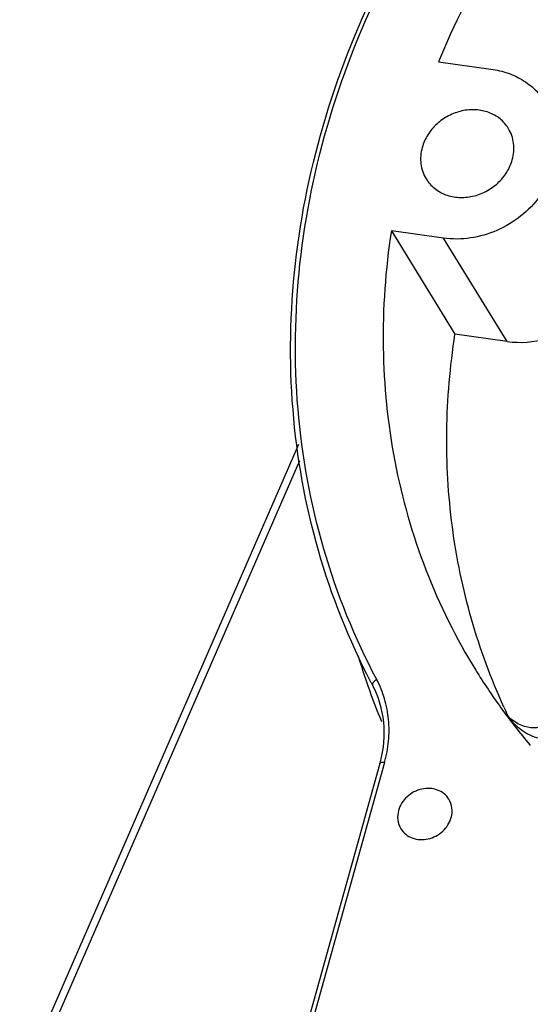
# Model space of a CAD drawing. Header units: millimetres. Extents: x 601 to 2924, y 6 to 1830.
# Tile 10 of 23: x 1019 to 1098, y 1274 to 1426. Entities that reach past the tile are written whole.
import ezdxf

# ---------------------------------------------------------------- set-up
doc = ezdxf.new("R2010")
doc.units = ezdxf.units.MM

msp = doc.modelspace()

# ---------------------------------------------------------------- linework, layer by layer
at = {"color": 7, "linetype": 'Continuous'}
for p, q in [((1083.839, 1419.37), (1091.914, 1418.254)), ((1076.552, 1393.247), (1086.38, 1377.284)), ((1084.628, 1392.13), (1076.552, 1393.247)), ((1094.456, 1376.168), (1084.628, 1392.13)), ((1094.456, 1376.168), (1086.38, 1377.284)), ((1062.199, 1360.279), (1019.168, 1261.428)), ((1020.491, 1261.459), (1062.433, 1357.807)), ((1075.51, 1311.118), (1064.39, 1271.251)), ((1074.802, 1310.972), (1063.682, 1271.105))]:
    msp.add_line(p, q, dxfattribs=at)
msp.add_lwpolyline([(1099.244, 1316.574), (1098.976, 1316.511), (1098.072, 1316.482), (1097.098, 1316.691), (1096.101, 1317.124), (1095.127, 1317.764), (1094.24, 1318.572)], dxfattribs=at)
for centre, radius, start, end in [((1177.253, 1359.372), 110.494, 196.69829, 199.29971), ((1170.256, 1375.076), 94.739, 211.61822, 215.87097), ((1167.439, 1372.783), 106.138, 207.63303, 207.93503), ((1176.493, 1359.109), 109.69, 199.301, 202.32235), ((1170.489, 1375.254), 95.032, 215.87551, 220.29873), ((1180.255, 1359.195), 94.928, 204.57817, 205.40142), ((1180.179, 1359.158), 94.843, 205.40155, 205.59729), ((1057.032, 1315.929), 18.448, 344.41476, 345.20922)]:
    msp.add_arc(centre, radius, start, end, dxfattribs=at)
for points, knots in [([(1204.698, 1503.16), (1198.324, 1502.913), (1185.5, 1501.447), (1160.381, 1494.826), (1130.955, 1479.956), (1106.737, 1457.671), (1091.929, 1436.591), (1086.214, 1425.194), (1083.839, 1419.37)], [0, 0, 0, 0, 0.123644, 0.2490723, 0.5021288, 0.7540182, 0.8780895, 1, 1, 1, 1]), ([(1073.408, 1323.555), (1070.027, 1330.013), (1064.551, 1343.751), (1060.628, 1365.735), (1061.058, 1388.47), (1065.81, 1411.21), (1074.706, 1433.23), (1085.285, 1450.34), (1095.455, 1463.028), (1106.761, 1475.017), (1116.322, 1482.992), (1123.069, 1487.779)], [0, 0, 0, 0, 0.1170249, 0.2354894, 0.3562563, 0.4798408, 0.6063844, 0.7356534, 0.8012003, 0.8671972, 1, 1, 1, 1]), ([(1074.297, 1323.943), (1070.903, 1330.344), (1065.393, 1343.974), (1061.405, 1365.814), (1061.759, 1388.424), (1066.43, 1411.06), (1075.243, 1432.993), (1085.753, 1450.042), (1095.869, 1462.688), (1107.122, 1474.638), (1116.644, 1482.587), (1123.364, 1487.357)], [0, 0, 0, 0, 0.1168884, 0.2352292, 0.3559099, 0.4794613, 0.6060304, 0.7353805, 0.8009827, 0.8670433, 1, 1, 1, 1]), ([(1091.914, 1418.254), (1092.819, 1418.128), (1094.586, 1417.704), (1097.014, 1416.538), (1099.083, 1414.897), (1100.167, 1413.527), (1100.618, 1412.795)], [0, 0, 0, 0, 0.2585607, 0.5103603, 0.7566857, 1, 1, 1, 1]), ([(1094.614, 1409.099), (1094.275, 1409.65), (1093.387, 1410.653), (1091.614, 1411.645), (1089.558, 1412.061), (1087.402, 1411.875), (1085.328, 1411.11), (1083.51, 1409.834), (1082.101, 1408.156), (1081.504, 1406.831), (1081.315, 1406.153)], [0, 0, 0, 0, 0.1151669, 0.2332336, 0.3559418, 0.4833438, 0.613942, 0.7452766, 0.8746616, 1, 1, 1, 1]), ([(1095.227, 1404.23), (1095.456, 1405.051), (1095.611, 1406.766), (1095.044, 1408.401), (1094.614, 1409.099)], [0, 0, 0, 0, 0.5094419, 1, 1, 1, 1]), ([(1081.315, 1406.153), (1081.086, 1405.333), (1080.931, 1403.618), (1081.498, 1401.983), (1081.928, 1401.284)], [0, 0, 0, 0, 0.5094419, 1, 1, 1, 1]), ([(1081.928, 1401.284), (1082.267, 1400.734), (1083.155, 1399.731), (1084.928, 1398.739), (1086.984, 1398.323), (1089.14, 1398.509), (1091.214, 1399.274), (1093.032, 1400.55), (1094.441, 1402.228), (1095.038, 1403.553), (1095.227, 1404.23)], [0, 0, 0, 0, 0.1151669, 0.2332336, 0.3559418, 0.4833438, 0.613942, 0.7452766, 0.8746616, 1, 1, 1, 1]), ([(1099.505, 1398.627), (1098.665, 1397.48), (1096.651, 1395.398), (1092.947, 1393.169), (1088.836, 1391.973), (1085.994, 1391.941), (1084.628, 1392.13)], [0, 0, 0, 0, 0.2514017, 0.5051821, 0.7561676, 1, 1, 1, 1]), ([(1076.552, 1393.247), (1075.636, 1387.308), (1074.779, 1375.369), (1076.561, 1357.655), (1081.38, 1340.763), (1086.557, 1330.32), (1089.58, 1325.409)], [0, 0, 0, 0, 0.2558626, 0.5069096, 0.7544047, 1, 1, 1, 1]), ([(1094.456, 1376.168), (1096.467, 1375.89), (1100.709, 1376.228), (1104.489, 1378.14), (1106.149, 1379.416)], [0, 0, 0, 0, 0.4922746, 1, 1, 1, 1]), ([(1093.928, 1319.711), (1091.925, 1324.091), (1088.565, 1333.214), (1085.61, 1347.572), (1084.768, 1362.396), (1085.617, 1372.334), (1086.38, 1377.284)], [0, 0, 0, 0, 0.2455639, 0.4934379, 0.7446611, 1, 1, 1, 1]), ([(1074.297, 1323.943), (1074.188, 1323.883), (1073.99, 1323.747), (1073.724, 1323.491), (1073.6, 1323.19), (1073.669, 1323.06)], [0, 0, 0, 0, 0.3271188, 0.6160003, 1, 1, 1, 1]), ([(1075.51, 1311.118), (1075.813, 1312.207), (1076.229, 1314.419), (1076.237, 1317.759), (1075.62, 1320.983), (1074.8, 1322.996), (1074.297, 1323.943)], [0, 0, 0, 0, 0.2573891, 0.5090045, 0.755957, 1, 1, 1, 1]), ([(1074.869, 1311.219), (1075.395, 1313.211), (1075.778, 1317.329), (1074.596, 1321.313), (1073.669, 1323.06)], [0, 0, 0, 0, 0.5101152, 1, 1, 1, 1]), ([(1094.434, 1318.268), (1095.094, 1317.504), (1096.192, 1316.436), (1097.882, 1315.351), (1098.841, 1314.993), (1099.333, 1314.943)], [0, 0, 0, 0, 0.5031797, 0.7536878, 1, 1, 1, 1]), ([(1075.51, 1311.118), (1075.422, 1311.13), (1075.257, 1311.142), (1075.018, 1311.131), (1074.825, 1311.058), (1074.802, 1310.972)], [0, 0, 0, 0, 0.3534523, 0.6453083, 1, 1, 1, 1]), ([(1085.438, 1305.468), (1085.24, 1305.789), (1084.722, 1306.375), (1083.687, 1306.955), (1082.486, 1307.198), (1081.227, 1307.09), (1080.015, 1306.642), (1078.623, 1305.671), (1077.894, 1304.545), (1077.672, 1303.749)], [0, 0, 0, 0, 0.1154445, 0.2337916, 0.3567978, 0.484507, 0.6154215, 0.747069, 1, 1, 1, 1]), ([(1085.795, 1302.626), (1085.928, 1303.105), (1086.019, 1304.106), (1085.689, 1305.06), (1085.438, 1305.468)], [0, 0, 0, 0, 0.5094624, 1, 1, 1, 1]), ([(1077.672, 1303.749), (1077.539, 1303.27), (1077.448, 1302.269), (1077.778, 1301.314), (1078.029, 1300.907)], [0, 0, 0, 0, 0.5094624, 1, 1, 1, 1]), ([(1078.029, 1300.907), (1078.227, 1300.585), (1078.745, 1299.999), (1079.78, 1299.42), (1080.981, 1299.177), (1082.24, 1299.285), (1083.452, 1299.733), (1084.844, 1300.703), (1085.573, 1301.829), (1085.795, 1302.626)], [0, 0, 0, 0, 0.1154445, 0.2337916, 0.3567978, 0.484507, 0.6154215, 0.747069, 1, 1, 1, 1])]:
    msp.add_open_spline(points, degree=3, knots=knots, dxfattribs=at)

doc.saveas('drawing.dxf')
